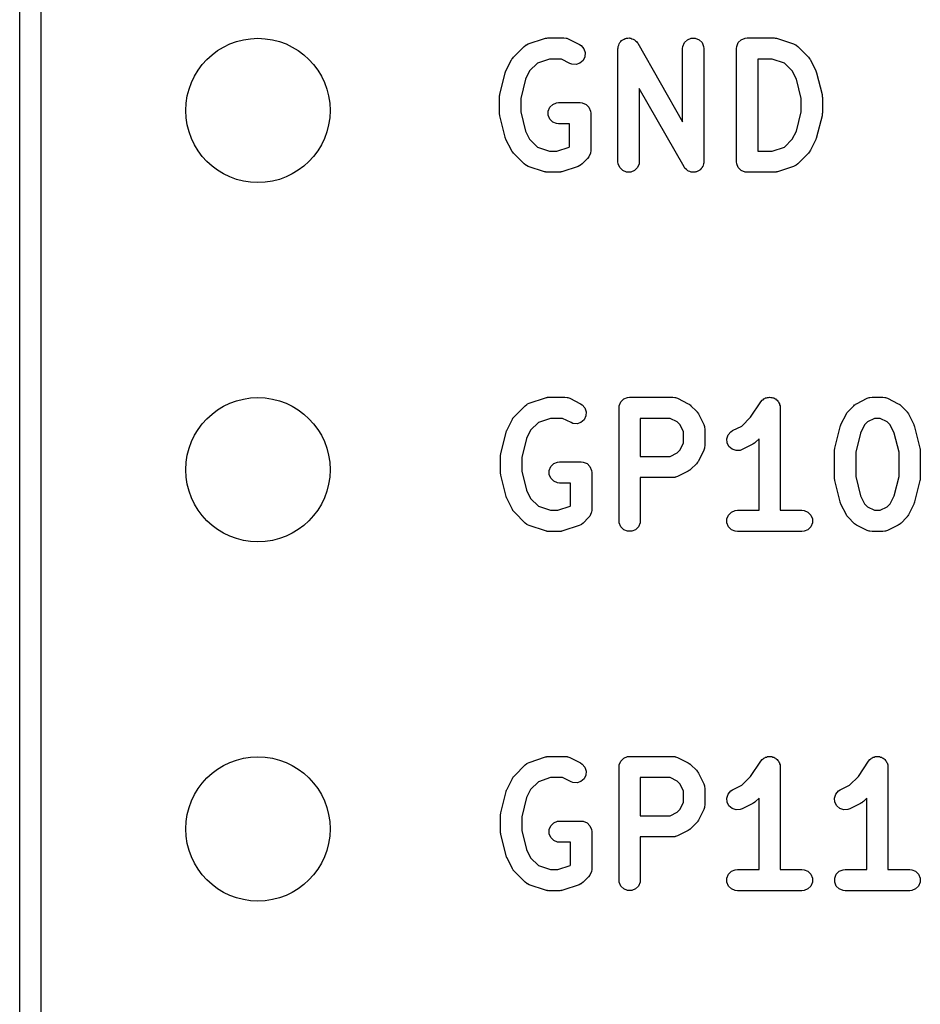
# Model space of a CAD drawing. Extents: x 100 to 226, y -132 to -42.
# Tile 18 of 33: x 198.82 to 205.19, y -88.49 to -81.53. Entities that reach past the tile are written whole.
import ezdxf

# ---------------------------------------------------------------- set-up
doc = ezdxf.new("R2010")
doc.units = 0
doc.layers.add('BLACK', color=7, linetype='CONTINUOUS')

msp = doc.modelspace()

# ---------------------------------------------------------------- linework, layer by layer
at = {"layer": 'BLACK', "linetype": 'CONTINUOUS'}
for p, q in [((198.81625, -101.32375), (198.81625, -50.32375)), ((198.96625, -53.06575), (198.96625, -101.24875)), ((202.527533, -81.664894), (202.534786, -81.663244)), ((202.534786, -81.663244), (202.536618, -81.662486)), ((202.536618, -81.662486), (202.539272, -81.662224)), ((202.539272, -81.662224), (202.54187, -81.661634)), ((202.54187, -81.661634), (202.543844, -81.661774)), ((202.543844, -81.661774), (202.55125, -81.661045)), ((202.55125, -81.661045), (202.665536, -81.661045)), ((202.665536, -81.661045), (202.680168, -81.662486)), ((202.680168, -81.662486), (202.682657, -81.663517)), ((203.103631, -81.664315), (203.108047, -81.662486)), ((203.108047, -81.662486), (203.118021, -81.662486)), ((203.118021, -81.662486), (203.127918, -81.661228)), ((203.127918, -81.661228), (203.13253, -81.662486)), ((203.13253, -81.662486), (203.137311, -81.662486)), ((203.137311, -81.662486), (203.146526, -81.666303)), ((203.538154, -81.673685), (203.56519, -81.662486)), ((203.56519, -81.662486), (203.594454, -81.662486)), ((203.594454, -81.662486), (203.62149, -81.673685)), ((203.919106, -81.673685), (203.946142, -81.662486)), ((203.946142, -81.662486), (203.960774, -81.661045)), ((203.960774, -81.661045), (204.15125, -81.661045)), ((204.15125, -81.661045), (204.158655, -81.661774)), ((204.158655, -81.661774), (204.16063, -81.661634)), ((204.16063, -81.661634), (204.163227, -81.662224)), ((204.163227, -81.662224), (204.165882, -81.662486)), ((204.165882, -81.662486), (204.167713, -81.663244)), ((204.167713, -81.663244), (204.174967, -81.664894)), ((202.307741, -81.797297), (202.383931, -81.721107)), ((202.383931, -81.721107), (202.395296, -81.711779)), ((202.395296, -81.711779), (202.397788, -81.710746)), ((202.397788, -81.710746), (202.399822, -81.708983)), ((202.399822, -81.708983), (202.413247, -81.702989)), ((202.413247, -81.702989), (202.527533, -81.664894)), ((202.682657, -81.663517), (202.685345, -81.663708)), ((202.685345, -81.663708), (202.699077, -81.668963)), ((202.699077, -81.668963), (202.775267, -81.707058)), ((202.775267, -81.707058), (202.78771, -81.71489)), ((202.78771, -81.71489), (202.806883, -81.736998)), ((203.047679, -81.736045), (203.048049, -81.732281)), ((203.047862, -81.730806), (203.048383, -81.728895)), ((203.048049, -81.732281), (203.047862, -81.730806)), ((203.048383, -81.728895), (203.04912, -81.721413)), ((203.04912, -81.721413), (203.052937, -81.712197)), ((203.052937, -81.712197), (203.055562, -81.702574)), ((203.055562, -81.702574), (203.058489, -81.698793)), ((203.058489, -81.698793), (203.060319, -81.694377)), ((203.060319, -81.694377), (203.067369, -81.687326)), ((203.067369, -81.687326), (203.073479, -81.679437)), ((203.073479, -81.679437), (203.077632, -81.677063)), ((203.077632, -81.677063), (203.081011, -81.673685)), ((203.081011, -81.673685), (203.090223, -81.669868)), ((203.090223, -81.669868), (203.098888, -81.664918)), ((203.098888, -81.664918), (203.103631, -81.664315)), ((203.146526, -81.666303), (203.15615, -81.668928)), ((203.15615, -81.668928), (203.15993, -81.671855)), ((203.15993, -81.671855), (203.164347, -81.673685)), ((203.164347, -81.673685), (203.171397, -81.680735)), ((203.171397, -81.680735), (203.179287, -81.686845)), ((203.179287, -81.686845), (203.183639, -81.692977)), ((203.183639, -81.692977), (203.185039, -81.694377)), ((203.185039, -81.694377), (203.185608, -81.695751)), ((203.185608, -81.695751), (203.187797, -81.698835)), ((203.187797, -81.698835), (203.504822, -82.253628)), ((203.504822, -81.736045), (203.506263, -81.721413)), ((203.506263, -81.721413), (203.517462, -81.694377)), ((203.517462, -81.694377), (203.538154, -81.673685)), ((203.62149, -81.673685), (203.642182, -81.694377)), ((203.642182, -81.694377), (203.653381, -81.721413)), ((203.653381, -81.721413), (203.654822, -81.736045)), ((203.885774, -81.736045), (203.887215, -81.721413)), ((203.887215, -81.721413), (203.898414, -81.694377)), ((203.898414, -81.694377), (203.919106, -81.673685)), ((204.174967, -81.664894), (204.289253, -81.702989)), ((204.289253, -81.702989), (204.302678, -81.708983)), ((204.302678, -81.708983), (204.304713, -81.710748)), ((204.304713, -81.710748), (204.307204, -81.71178)), ((204.307204, -81.71178), (204.318569, -81.721107)), ((204.318569, -81.721107), (204.394759, -81.797297)), ((202.303022, -81.803046), (202.307741, -81.797297)), ((202.814063, -81.793949), (202.800976, -81.820124)), ((202.806883, -81.736998), (202.816137, -81.764759)), ((202.816137, -81.764759), (202.814063, -81.793949)), ((203.047679, -82.536045), (203.047679, -81.736045)), ((203.504822, -82.253628), (203.504822, -81.736045)), ((203.654822, -81.736045), (203.654822, -82.536045)), ((203.885774, -82.536045), (203.885774, -81.736045)), ((204.394759, -81.797297), (204.399479, -81.803047)), ((202.255597, -81.89298), (202.293692, -81.816789)), ((202.293692, -81.816789), (202.297656, -81.810489)), ((202.297656, -81.810489), (202.298414, -81.808662)), ((202.298414, -81.808662), (202.300102, -81.806605)), ((202.300102, -81.806605), (202.301524, -81.804346)), ((202.301524, -81.804346), (202.303022, -81.803046)), ((202.477477, -81.839692), (202.422413, -81.894756)), ((202.56342, -81.811045), (202.477477, -81.839692)), ((202.647831, -81.811045), (202.56342, -81.811045)), ((202.708185, -81.841222), (202.647831, -81.811045)), ((202.721917, -81.846477), (202.708185, -81.841222)), ((202.751107, -81.848551), (202.721917, -81.846477)), ((202.778868, -81.839297), (202.751107, -81.848551)), ((202.800976, -81.820124), (202.778868, -81.839297)), ((204.13908, -81.811045), (204.035774, -81.811045)), ((204.035774, -81.811045), (204.035774, -82.461045)), ((204.225022, -81.839692), (204.13908, -81.811045)), ((204.280086, -81.894756), (204.225022, -81.839692)), ((204.399479, -81.803047), (204.400976, -81.804346)), ((204.400976, -81.804346), (204.402395, -81.8066)), ((204.402395, -81.8066), (204.404087, -81.808662)), ((204.404087, -81.808662), (204.404845, -81.810494)), ((204.404845, -81.810494), (204.408808, -81.816789)), ((204.408808, -81.816789), (204.446903, -81.89298)), ((202.211822, -82.060711), (202.249918, -81.90833)), ((202.249918, -81.90833), (202.250303, -81.90725)), ((202.250303, -81.90725), (202.250342, -81.906712)), ((202.250342, -81.906712), (202.252666, -81.900636)), ((202.252666, -81.900636), (202.254865, -81.894485)), ((202.254865, -81.894485), (202.255187, -81.894049)), ((202.255187, -81.894049), (202.255597, -81.89298)), ((202.422413, -81.894756), (202.393443, -81.952696)), ((204.309056, -81.952695), (204.280086, -81.894756)), ((204.446903, -81.89298), (204.447312, -81.894049)), ((204.447312, -81.894049), (204.447635, -81.894485)), ((204.447635, -81.894485), (204.449833, -81.900636)), ((204.449833, -81.900636), (204.452158, -81.906712)), ((204.452158, -81.906712), (204.452196, -81.90725)), ((204.452196, -81.90725), (204.452582, -81.90833)), ((204.452582, -81.90833), (204.490678, -82.060712)), ((202.393443, -81.952696), (202.359583, -82.088137)), ((204.342917, -82.088137), (204.309056, -81.952695)), ((202.209583, -82.078902), (202.209834, -82.076348)), ((202.209583, -82.193188), (202.209583, -82.078902)), ((202.209672, -82.075256), (202.210481, -82.069781)), ((202.209834, -82.076348), (202.209672, -82.075256)), ((202.210481, -82.069781), (202.211024, -82.06427)), ((202.211024, -82.06427), (202.211446, -82.063249)), ((202.211446, -82.063249), (202.211822, -82.060711)), ((203.514704, -82.573255), (203.197679, -82.018461)), ((203.197679, -82.018461), (203.197679, -82.536045)), ((204.490678, -82.060712), (204.491053, -82.063248)), ((204.491053, -82.063248), (204.491476, -82.06427)), ((204.491476, -82.06427), (204.492018, -82.069782)), ((204.492018, -82.069782), (204.492828, -82.075256)), ((204.492828, -82.075256), (204.492665, -82.076348)), ((204.492665, -82.076348), (204.492917, -82.078902)), ((204.492917, -82.078902), (204.492917, -82.193188)), ((202.359583, -82.088137), (202.359583, -82.183952)), ((202.565081, -82.15152), (202.585773, -82.130828)), ((202.585773, -82.130828), (202.612809, -82.119629)), ((202.612809, -82.119629), (202.627441, -82.118188)), ((202.627441, -82.118188), (202.779822, -82.118188)), ((202.779822, -82.118188), (202.794454, -82.119629)), ((202.794454, -82.119629), (202.82149, -82.130828)), ((202.82149, -82.130828), (202.842182, -82.15152)), ((204.342917, -82.183952), (204.342917, -82.088137)), ((202.209834, -82.195741), (202.209583, -82.193188)), ((202.209672, -82.196834), (202.209834, -82.195741)), ((202.210481, -82.202308), (202.209672, -82.196834)), ((202.211024, -82.20782), (202.210481, -82.202308)), ((202.211446, -82.20884), (202.211024, -82.20782)), ((202.211822, -82.211379), (202.211446, -82.20884)), ((202.249918, -82.36376), (202.211822, -82.211379)), ((202.359583, -82.183952), (202.393443, -82.319392)), ((202.553882, -82.178556), (202.565081, -82.15152)), ((202.553882, -82.20782), (202.553882, -82.178556)), ((202.565081, -82.234856), (202.553882, -82.20782)), ((202.842182, -82.15152), (202.853381, -82.178556)), ((202.853381, -82.178556), (202.854822, -82.193188)), ((202.854822, -82.193188), (202.854822, -82.459854)), ((204.309056, -82.319393), (204.342917, -82.183952)), ((204.490678, -82.211378), (204.452582, -82.36376)), ((204.491053, -82.208841), (204.490678, -82.211378)), ((204.491476, -82.20782), (204.491053, -82.208841)), ((204.492018, -82.202307), (204.491476, -82.20782)), ((204.492828, -82.196834), (204.492018, -82.202307)), ((204.492917, -82.193188), (204.492665, -82.195741)), ((204.492665, -82.195741), (204.492828, -82.196834)), ((202.585773, -82.255548), (202.565081, -82.234856)), ((202.612809, -82.266747), (202.585773, -82.255548)), ((202.627441, -82.268188), (202.612809, -82.266747)), ((202.704822, -82.268188), (202.627441, -82.268188)), ((202.704822, -82.428788), (202.704822, -82.268188)), ((202.393443, -82.319392), (202.422413, -82.377332)), ((204.280086, -82.377332), (204.309056, -82.319393)), ((202.250303, -82.364839), (202.249918, -82.36376)), ((202.250342, -82.365378), (202.250303, -82.364839)), ((202.252666, -82.371453), (202.250342, -82.365378)), ((202.254865, -82.377605), (202.252666, -82.371453)), ((202.255187, -82.37804), (202.254865, -82.377605)), ((202.255597, -82.37911), (202.255187, -82.37804)), ((202.293692, -82.4553), (202.255597, -82.37911)), ((202.422413, -82.377332), (202.477478, -82.432398)), ((202.701212, -82.432398), (202.704822, -82.428788)), ((204.225021, -82.432398), (204.280086, -82.377332)), ((204.446903, -82.37911), (204.408808, -82.4553)), ((204.447312, -82.37804), (204.446903, -82.37911)), ((204.447635, -82.377605), (204.447312, -82.37804)), ((204.449833, -82.371453), (204.447635, -82.377605)), ((204.452158, -82.365378), (204.449833, -82.371453)), ((204.452196, -82.364839), (204.452158, -82.365378)), ((204.452582, -82.36376), (204.452196, -82.364839)), ((202.297655, -82.461596), (202.293692, -82.4553)), ((202.298413, -82.463426), (202.297655, -82.461596)), ((202.300102, -82.465484), (202.298413, -82.463426)), ((202.301524, -82.467743), (202.300102, -82.465484)), ((202.303022, -82.469042), (202.301524, -82.467743)), ((202.307741, -82.474792), (202.303022, -82.469042)), ((202.383931, -82.550983), (202.307741, -82.474792)), ((202.477478, -82.432398), (202.56342, -82.461045)), ((202.56342, -82.461045), (202.615271, -82.461045)), ((202.615271, -82.461045), (202.701212, -82.432398)), ((202.853254, -82.474792), (202.842183, -82.501522)), ((202.853381, -82.474486), (202.853254, -82.474792)), ((202.854822, -82.459854), (202.853381, -82.474486)), ((204.035774, -82.461045), (204.13908, -82.461045)), ((204.13908, -82.461045), (204.225021, -82.432398)), ((204.39476, -82.474791), (204.318569, -82.550983)), ((204.399477, -82.469042), (204.39476, -82.474791)), ((204.400976, -82.467743), (204.399477, -82.469042)), ((204.402397, -82.465484), (204.400976, -82.467743)), ((204.404087, -82.463426), (204.402397, -82.465484)), ((204.404844, -82.461596), (204.404087, -82.463426)), ((204.408808, -82.4553), (204.404844, -82.461596)), ((202.395296, -82.56031), (202.383931, -82.550983)), ((202.397786, -82.561341), (202.395296, -82.56031)), ((202.399822, -82.563107), (202.397786, -82.561341)), ((202.413247, -82.569101), (202.399822, -82.563107)), ((202.778869, -82.563107), (202.765443, -82.569101)), ((202.780905, -82.56134), (202.778869, -82.563107)), ((202.783394, -82.56031), (202.780905, -82.56134)), ((202.794759, -82.550983), (202.783394, -82.56031)), ((202.832855, -82.512887), (202.794759, -82.550983)), ((202.842183, -82.501522), (202.832855, -82.512887)), ((203.04912, -82.550677), (203.047679, -82.536045)), ((203.060319, -82.577713), (203.04912, -82.550677)), ((203.196238, -82.550677), (203.185039, -82.577713)), ((203.197679, -82.536045), (203.196238, -82.550677)), ((203.649563, -82.559892), (203.646939, -82.569516)), ((203.653381, -82.550677), (203.649563, -82.559892)), ((203.654117, -82.543194), (203.653381, -82.550677)), ((203.654639, -82.541284), (203.654117, -82.543194)), ((203.654822, -82.536045), (203.654451, -82.539808)), ((203.654451, -82.539808), (203.654639, -82.541284)), ((203.887215, -82.550677), (203.885774, -82.536045)), ((203.898414, -82.577713), (203.887215, -82.550677)), ((204.302678, -82.563107), (204.289253, -82.569101)), ((204.304713, -82.561341), (204.302678, -82.563107)), ((204.307204, -82.56031), (204.304713, -82.561341)), ((204.318569, -82.550983), (204.307204, -82.56031)), ((202.527533, -82.607196), (202.413247, -82.569101)), ((202.534786, -82.608845), (202.527533, -82.607196)), ((202.536618, -82.609604), (202.534786, -82.608845)), ((202.539272, -82.609865), (202.536618, -82.609604)), ((202.54187, -82.610456), (202.539272, -82.609865)), ((202.543844, -82.610315), (202.54187, -82.610456)), ((202.55125, -82.611045), (202.543844, -82.610315)), ((202.627441, -82.611045), (202.55125, -82.611045)), ((202.634846, -82.610315), (202.627441, -82.611045)), ((202.636821, -82.610456), (202.634846, -82.610315)), ((202.639418, -82.609865), (202.636821, -82.610456)), ((202.642073, -82.609604), (202.639418, -82.609865)), ((202.643904, -82.608845), (202.642073, -82.609604)), ((202.651158, -82.607196), (202.643904, -82.608845)), ((202.765443, -82.569101), (202.651158, -82.607196)), ((203.081011, -82.598405), (203.060319, -82.577713)), ((203.108047, -82.609604), (203.081011, -82.598405)), ((203.137311, -82.609604), (203.108047, -82.609604)), ((203.164347, -82.598405), (203.137311, -82.609604)), ((203.185039, -82.577713), (203.164347, -82.598405)), ((203.516892, -82.576338), (203.514704, -82.573255)), ((203.517462, -82.577713), (203.516892, -82.576338)), ((203.518861, -82.579112), (203.517462, -82.577713)), ((203.523214, -82.585245), (203.518861, -82.579112)), ((203.531102, -82.591353), (203.523214, -82.585245)), ((203.538154, -82.598405), (203.531102, -82.591353)), ((203.542572, -82.600235), (203.538154, -82.598405)), ((203.546352, -82.603162), (203.542572, -82.600235)), ((203.555973, -82.605786), (203.546352, -82.603162)), ((203.56519, -82.609604), (203.555973, -82.605786)), ((203.569971, -82.609604), (203.56519, -82.609604)), ((203.574583, -82.610862), (203.569971, -82.609604)), ((203.58448, -82.609604), (203.574583, -82.610862)), ((203.594454, -82.609604), (203.58448, -82.609604)), ((203.598869, -82.607774), (203.594454, -82.609604)), ((203.603613, -82.607172), (203.598869, -82.607774)), ((203.612277, -82.602221), (203.603613, -82.607172)), ((203.62149, -82.598405), (203.612277, -82.602221)), ((203.624868, -82.595026), (203.62149, -82.598405)), ((203.629022, -82.592653), (203.624868, -82.595026)), ((203.635131, -82.584763), (203.629022, -82.592653)), ((203.642182, -82.577713), (203.635131, -82.584763)), ((203.644011, -82.573296), (203.642182, -82.577713)), ((203.646939, -82.569516), (203.644011, -82.573296)), ((203.919106, -82.598405), (203.898414, -82.577713)), ((203.946142, -82.609604), (203.919106, -82.598405)), ((203.960774, -82.611045), (203.946142, -82.609604)), ((204.15125, -82.611045), (203.960774, -82.611045)), ((204.158655, -82.610315), (204.15125, -82.611045)), ((204.16063, -82.610456), (204.158655, -82.610315)), ((204.163227, -82.609865), (204.16063, -82.610456)), ((204.165882, -82.609604), (204.163227, -82.609865)), ((204.167713, -82.608845), (204.165882, -82.609604)), ((204.174967, -82.607196), (204.167713, -82.608845)), ((204.289253, -82.569101), (204.174967, -82.607196)), ((202.420389, -84.242989), (202.534675, -84.204894)), ((202.534675, -84.204894), (202.541928, -84.203244)), ((202.541928, -84.203244), (202.54376, -84.202486)), ((202.54376, -84.202486), (202.546414, -84.202224)), ((202.546414, -84.202224), (202.549012, -84.201634)), ((202.549012, -84.201634), (202.550986, -84.201774)), ((202.550986, -84.201774), (202.558392, -84.201045)), ((202.558392, -84.201045), (202.672678, -84.201045)), ((202.672678, -84.201045), (202.68731, -84.202486)), ((202.68731, -84.202486), (202.689799, -84.203517)), ((202.689799, -84.203517), (202.692487, -84.203708)), ((202.692487, -84.203708), (202.706219, -84.208963)), ((202.706219, -84.208963), (202.782409, -84.247058)), ((203.056262, -84.261413), (203.067461, -84.234377)), ((203.067461, -84.234377), (203.088153, -84.213685)), ((203.088153, -84.213685), (203.115189, -84.202486)), ((203.115189, -84.202486), (203.129821, -84.201045)), ((203.129821, -84.201045), (203.434583, -84.201045)), ((203.434583, -84.201045), (203.449215, -84.202486)), ((203.449215, -84.202486), (203.451704, -84.203517)), ((203.451704, -84.203517), (203.454392, -84.203708)), ((203.454392, -84.203708), (203.468124, -84.208963)), ((203.468124, -84.208963), (203.544314, -84.247058)), ((203.98582, -84.34255), (204.057893, -84.234442)), ((204.057893, -84.234442), (204.057927, -84.234399)), ((204.057927, -84.234399), (204.057937, -84.234377)), ((204.057937, -84.234377), (204.057988, -84.234325)), ((204.057988, -84.234325), (204.067209, -84.223067)), ((204.067209, -84.223067), (204.073378, -84.218935)), ((204.073378, -84.218935), (204.078629, -84.213685)), ((204.078629, -84.213685), (204.085418, -84.210872)), ((204.085418, -84.210872), (204.091524, -84.206784)), ((204.091524, -84.206784), (204.098804, -84.205327)), ((204.098804, -84.205327), (204.105665, -84.202486)), ((204.105665, -84.202486), (204.113014, -84.202486)), ((204.113014, -84.202486), (204.120219, -84.201045)), ((204.120219, -84.201045), (204.127503, -84.202486)), ((204.127503, -84.202486), (204.134929, -84.202486)), ((204.134929, -84.202486), (204.141717, -84.205297)), ((204.141717, -84.205297), (204.148926, -84.206724)), ((204.148926, -84.206724), (204.155104, -84.210843)), ((204.155104, -84.210843), (204.161965, -84.213685)), ((204.161965, -84.213685), (204.16716, -84.21888)), ((204.16716, -84.21888), (204.173275, -84.222957)), ((204.173275, -84.222957), (204.177406, -84.229126)), ((204.177406, -84.229126), (204.182657, -84.234377)), ((204.182657, -84.234377), (204.185469, -84.241166)), ((204.734375, -84.247058), (204.810566, -84.208963)), ((204.810566, -84.208963), (204.824298, -84.203708)), ((204.824298, -84.203708), (204.826985, -84.203517)), ((204.826985, -84.203517), (204.829475, -84.202486)), ((204.829475, -84.202486), (204.844107, -84.201045)), ((204.844107, -84.201045), (204.920297, -84.201045)), ((204.920297, -84.201045), (204.934929, -84.202486)), ((204.934929, -84.202486), (204.937418, -84.203517)), ((204.937418, -84.203517), (204.940106, -84.203708)), ((204.940106, -84.203708), (204.953838, -84.208963)), ((204.953838, -84.208963), (205.030029, -84.247058)), ((202.314883, -84.337297), (202.391073, -84.261107)), ((202.391073, -84.261107), (202.402438, -84.251779)), ((202.402438, -84.251779), (202.40493, -84.250746)), ((202.40493, -84.250746), (202.406964, -84.248983)), ((202.406964, -84.248983), (202.420389, -84.242989)), ((202.782409, -84.247058), (202.794852, -84.25489)), ((202.794852, -84.25489), (202.814025, -84.276998)), ((202.814025, -84.276998), (202.823279, -84.304759)), ((202.823279, -84.304759), (202.821205, -84.333949)), ((203.054821, -84.276045), (203.056262, -84.261413)), ((203.054821, -85.076045), (203.054821, -84.276045)), ((203.544314, -84.247058), (203.550613, -84.251022)), ((203.550613, -84.251022), (203.552441, -84.25178)), ((203.552441, -84.25178), (203.554497, -84.253468)), ((203.554497, -84.253468), (203.556757, -84.25489)), ((203.556757, -84.25489), (203.558056, -84.256388)), ((203.558056, -84.256388), (203.563806, -84.261107)), ((203.563806, -84.261107), (203.601901, -84.299202)), ((203.601901, -84.299202), (203.606621, -84.304954)), ((203.606621, -84.304954), (203.608117, -84.306251)), ((203.608117, -84.306251), (203.609536, -84.308505)), ((203.609536, -84.308505), (203.611228, -84.310567)), ((204.185469, -84.241166), (204.189558, -84.247272)), ((204.189558, -84.247272), (204.191014, -84.254552)), ((204.191014, -84.254552), (204.193856, -84.261413)), ((204.193856, -84.261413), (204.195281, -84.275891)), ((204.195281, -84.275891), (204.195297, -84.275967)), ((204.195297, -84.275967), (204.195291, -84.275992)), ((204.195291, -84.275992), (204.195297, -84.276045)), ((204.195297, -84.276045), (204.195297, -85.001045)), ((204.667461, -84.310567), (204.669149, -84.30851)), ((204.669149, -84.30851), (204.670571, -84.306251)), ((204.670571, -84.306251), (204.672069, -84.304951)), ((204.672069, -84.304951), (204.676788, -84.299202)), ((204.676788, -84.299202), (204.714883, -84.261107)), ((204.714883, -84.261107), (204.720632, -84.256388)), ((204.720632, -84.256388), (204.721932, -84.25489)), ((204.721932, -84.25489), (204.724191, -84.253468)), ((204.724191, -84.253468), (204.726248, -84.25178)), ((204.726248, -84.25178), (204.728075, -84.251022)), ((204.728075, -84.251022), (204.734375, -84.247058)), ((205.030029, -84.247058), (205.036328, -84.251022)), ((205.036328, -84.251022), (205.038156, -84.25178)), ((205.038156, -84.25178), (205.040212, -84.253468)), ((205.040212, -84.253468), (205.042472, -84.25489)), ((205.042472, -84.25489), (205.043771, -84.256388)), ((205.043771, -84.256388), (205.049521, -84.261107)), ((205.049521, -84.261107), (205.087616, -84.299202)), ((205.087616, -84.299202), (205.092334, -84.304951)), ((205.092334, -84.304951), (205.093833, -84.306251)), ((205.093833, -84.306251), (205.095254, -84.30851)), ((205.095254, -84.30851), (205.096943, -84.310567)), ((202.262739, -84.43298), (202.300834, -84.356789)), ((202.300834, -84.356789), (202.304798, -84.350489)), ((202.304798, -84.350489), (202.305556, -84.348662)), ((202.305556, -84.348662), (202.307244, -84.346605)), ((202.307244, -84.346605), (202.308666, -84.344346)), ((202.308666, -84.344346), (202.310164, -84.343046)), ((202.310164, -84.343046), (202.314883, -84.337297)), ((202.570562, -84.351045), (202.484619, -84.379692)), ((202.654973, -84.351045), (202.570562, -84.351045)), ((202.715327, -84.381222), (202.654973, -84.351045)), ((202.808118, -84.360124), (202.78601, -84.379297)), ((202.821205, -84.333949), (202.808118, -84.360124)), ((203.416878, -84.351045), (203.204821, -84.351045)), ((203.204821, -84.351045), (203.204821, -84.620092)), ((203.466346, -84.375779), (203.416878, -84.351045)), ((203.487229, -84.396662), (203.466346, -84.375779)), ((203.611228, -84.310567), (203.611986, -84.312397)), ((203.611986, -84.312397), (203.61595, -84.318694)), ((203.61595, -84.318694), (203.654046, -84.394884)), ((203.923488, -84.404881), (203.98582, -84.34255)), ((204.624644, -84.394885), (204.662739, -84.318694)), ((204.662739, -84.318694), (204.666703, -84.312394)), ((204.666703, -84.312394), (204.667461, -84.310567)), ((204.812342, -84.375779), (204.79146, -84.396661)), ((204.861812, -84.351045), (204.812342, -84.375779)), ((204.902592, -84.351045), (204.861812, -84.351045)), ((204.952061, -84.375779), (204.902592, -84.351045)), ((204.972943, -84.396661), (204.952061, -84.375779)), ((205.096943, -84.310567), (205.0977, -84.312394)), ((205.0977, -84.312394), (205.101665, -84.318694)), ((205.101665, -84.318694), (205.13976, -84.394885)), ((202.25706, -84.44833), (202.257445, -84.44725)), ((202.257445, -84.44725), (202.257484, -84.446712)), ((202.257484, -84.446712), (202.259808, -84.440636)), ((202.259808, -84.440636), (202.262007, -84.434485)), ((202.262007, -84.434485), (202.262329, -84.434049)), ((202.262329, -84.434049), (202.262739, -84.43298)), ((202.429555, -84.434756), (202.400585, -84.492696)), ((202.484619, -84.379692), (202.429555, -84.434756)), ((202.729059, -84.386477), (202.715327, -84.381222)), ((202.758249, -84.388551), (202.729059, -84.386477)), ((202.78601, -84.379297), (202.758249, -84.388551)), ((203.511964, -84.446131), (203.487229, -84.396662)), ((203.511964, -84.525005), (203.511964, -84.446131)), ((203.654046, -84.394884), (203.659301, -84.408616)), ((203.659301, -84.408616), (203.659492, -84.411305)), ((203.659492, -84.411305), (203.660523, -84.413794)), ((203.660523, -84.413794), (203.661964, -84.428426)), ((203.661964, -84.428426), (203.661964, -84.542711)), ((203.826568, -84.467474), (203.845741, -84.445366)), ((203.845741, -84.445366), (203.858184, -84.437534)), ((203.858184, -84.437534), (203.923488, -84.404881)), ((204.580869, -84.562616), (204.618965, -84.410235)), ((204.618965, -84.410235), (204.61935, -84.409155)), ((204.61935, -84.409155), (204.619389, -84.408617)), ((204.619389, -84.408617), (204.621713, -84.402541)), ((204.621713, -84.402541), (204.623912, -84.39639)), ((204.623912, -84.39639), (204.624234, -84.395954)), ((204.624234, -84.395954), (204.624644, -84.394885)), ((204.79146, -84.396661), (204.76249, -84.454601)), ((205.001913, -84.454601), (204.972943, -84.396661)), ((205.13976, -84.394885), (205.140169, -84.395954)), ((205.140169, -84.395954), (205.140492, -84.39639)), ((205.140492, -84.39639), (205.142687, -84.402535)), ((205.142687, -84.402535), (205.145015, -84.408617)), ((205.145015, -84.408617), (205.145053, -84.409156)), ((205.145053, -84.409156), (205.145439, -84.410236)), ((205.145439, -84.410236), (205.183534, -84.562617)), ((202.218964, -84.600711), (202.25706, -84.44833)), ((202.400585, -84.492696), (202.366725, -84.628137)), ((203.817314, -84.495235), (203.826568, -84.467474)), ((203.819388, -84.524425), (203.817314, -84.495235)), ((204.045297, -84.495205), (204.020949, -84.519554)), ((204.045297, -85.001045), (204.045297, -84.495205)), ((204.76249, -84.454601), (204.72863, -84.590042)), ((205.035773, -84.59004), (205.001913, -84.454601)), ((203.466346, -84.595358), (203.487229, -84.574474)), ((203.487229, -84.574474), (203.511964, -84.525005)), ((203.654046, -84.576253), (203.61595, -84.652443)), ((203.659301, -84.562521), (203.654046, -84.576253)), ((203.659492, -84.559831), (203.659301, -84.562521)), ((203.660523, -84.557343), (203.659492, -84.559831)), ((203.661964, -84.542711), (203.660523, -84.557343)), ((203.832475, -84.5506), (203.819388, -84.524425)), ((203.854583, -84.569773), (203.832475, -84.5506)), ((203.882344, -84.579027), (203.854583, -84.569773)), ((203.911534, -84.576953), (203.882344, -84.579027)), ((203.925266, -84.571698), (203.911534, -84.576953)), ((204.001457, -84.533603), (203.925266, -84.571698)), ((204.007756, -84.529638), (204.001457, -84.533603)), ((204.009584, -84.528881), (204.007756, -84.529638)), ((204.01164, -84.527192), (204.009584, -84.528881)), ((204.0139, -84.525771), (204.01164, -84.527192)), ((204.015199, -84.524272), (204.0139, -84.525771)), ((204.020949, -84.519554), (204.015199, -84.524272)), ((204.57863, -84.580807), (204.578881, -84.578253)), ((204.57863, -84.771283), (204.57863, -84.580807)), ((204.578719, -84.577161), (204.579528, -84.571686)), ((204.578881, -84.578253), (204.578719, -84.577161)), ((204.579528, -84.571686), (204.580071, -84.566175)), ((204.580071, -84.566175), (204.580493, -84.565154)), ((204.580493, -84.565154), (204.580869, -84.562616)), ((205.183534, -84.562617), (205.183909, -84.565154)), ((205.183909, -84.565154), (205.184332, -84.566175)), ((205.184332, -84.566175), (205.184873, -84.571677)), ((205.184873, -84.571677), (205.185685, -84.577162)), ((205.185685, -84.577162), (205.185521, -84.578257)), ((205.185521, -84.578257), (205.185773, -84.580807)), ((205.185773, -84.580807), (205.185773, -84.771283)), ((202.216725, -84.618902), (202.216976, -84.616348)), ((202.216725, -84.733188), (202.216725, -84.618902)), ((202.216814, -84.615256), (202.217623, -84.609781)), ((202.216976, -84.616348), (202.216814, -84.615256)), ((202.217623, -84.609781), (202.218166, -84.60427)), ((202.218166, -84.60427), (202.218588, -84.603249)), ((202.218588, -84.603249), (202.218964, -84.600711)), ((202.366725, -84.628137), (202.366725, -84.723952)), ((203.204821, -84.620092), (203.416878, -84.620092)), ((203.416878, -84.620092), (203.466346, -84.595358)), ((203.61595, -84.652443), (203.611986, -84.658739)), ((204.72863, -84.590042), (204.72863, -84.762047)), ((205.035773, -84.762049), (205.035773, -84.59004)), ((202.366725, -84.723952), (202.400585, -84.859392)), ((202.561024, -84.718556), (202.572223, -84.69152)), ((202.561024, -84.74782), (202.561024, -84.718556)), ((202.572223, -84.69152), (202.592915, -84.670828)), ((202.592915, -84.670828), (202.619951, -84.659629)), ((202.619951, -84.659629), (202.634583, -84.658188)), ((202.634583, -84.658188), (202.786964, -84.658188)), ((202.786964, -84.658188), (202.801596, -84.659629)), ((202.801596, -84.659629), (202.828632, -84.670828)), ((202.828632, -84.670828), (202.849324, -84.69152)), ((202.849324, -84.69152), (202.860523, -84.718556)), ((202.860523, -84.718556), (202.861964, -84.733188)), ((203.544314, -84.724079), (203.468124, -84.762174)), ((203.550613, -84.720114), (203.544314, -84.724079)), ((203.552441, -84.719357), (203.550613, -84.720114)), ((203.554497, -84.717668), (203.552441, -84.719357)), ((203.556757, -84.716247), (203.554497, -84.717668)), ((203.558056, -84.714748), (203.556757, -84.716247)), ((203.563806, -84.71003), (203.558056, -84.714748)), ((203.601901, -84.671935), (203.563806, -84.71003)), ((203.606621, -84.666182), (203.601901, -84.671935)), ((203.608117, -84.664886), (203.606621, -84.666182)), ((203.609536, -84.662631), (203.608117, -84.664886)), ((203.611228, -84.66057), (203.609536, -84.662631)), ((203.611986, -84.658739), (203.611228, -84.66057)), ((202.216976, -84.735741), (202.216725, -84.733188)), ((202.216814, -84.736834), (202.216976, -84.735741)), ((202.217623, -84.742308), (202.216814, -84.736834)), ((202.218166, -84.74782), (202.217623, -84.742308)), ((202.218588, -84.74884), (202.218166, -84.74782)), ((202.218964, -84.751379), (202.218588, -84.74884)), ((202.25706, -84.90376), (202.218964, -84.751379)), ((202.572223, -84.774856), (202.561024, -84.74782)), ((202.592915, -84.795548), (202.572223, -84.774856)), ((202.619951, -84.806747), (202.592915, -84.795548)), ((202.861964, -84.733188), (202.861964, -84.999854)), ((203.434583, -84.770092), (203.204821, -84.770092)), ((203.204821, -84.770092), (203.204821, -85.076045)), ((203.449215, -84.768651), (203.434583, -84.770092)), ((203.451704, -84.767619), (203.449215, -84.768651)), ((203.454392, -84.767429), (203.451704, -84.767619)), ((203.468124, -84.762174), (203.454392, -84.767429)), ((204.578881, -84.773836), (204.57863, -84.771283)), ((204.578719, -84.774929), (204.578881, -84.773836)), ((204.579528, -84.780403), (204.578719, -84.774929)), ((204.580071, -84.785915), (204.579528, -84.780403)), ((204.580493, -84.786935), (204.580071, -84.785915)), ((204.580869, -84.789474), (204.580493, -84.786935)), ((204.618965, -84.941855), (204.580869, -84.789474)), ((204.72863, -84.762047), (204.76249, -84.897487)), ((205.001913, -84.897488), (205.035773, -84.762049)), ((205.183534, -84.789473), (205.145439, -84.941854)), ((205.183909, -84.786935), (205.183534, -84.789473)), ((205.184332, -84.785915), (205.183909, -84.786935)), ((205.184873, -84.780412), (205.184332, -84.785915)), ((205.185685, -84.774928), (205.184873, -84.780412)), ((205.185773, -84.771283), (205.185521, -84.773832)), ((205.185521, -84.773832), (205.185685, -84.774928)), ((202.400585, -84.859392), (202.429555, -84.917332)), ((202.634583, -84.808188), (202.619951, -84.806747)), ((202.711964, -84.808188), (202.634583, -84.808188)), ((202.711964, -84.968788), (202.711964, -84.808188)), ((202.257445, -84.904839), (202.25706, -84.90376)), ((202.257484, -84.905378), (202.257445, -84.904839)), ((202.259808, -84.911453), (202.257484, -84.905378)), ((202.262007, -84.917605), (202.259808, -84.911453)), ((202.262329, -84.91804), (202.262007, -84.917605)), ((202.262739, -84.91911), (202.262329, -84.91804)), ((202.300834, -84.9953), (202.262739, -84.91911)), ((202.429555, -84.917332), (202.48462, -84.972398)), ((204.76249, -84.897487), (204.79146, -84.955427)), ((204.972943, -84.955427), (205.001913, -84.897488)), ((202.304797, -85.001596), (202.300834, -84.9953)), ((202.305555, -85.003426), (202.304797, -85.001596)), ((202.307244, -85.005484), (202.305555, -85.003426)), ((202.48462, -84.972398), (202.570562, -85.001045)), ((202.570562, -85.001045), (202.622413, -85.001045)), ((202.622413, -85.001045), (202.708354, -84.972398)), ((202.708354, -84.972398), (202.711964, -84.968788)), ((202.861964, -84.999854), (202.860523, -85.014486)), ((203.850057, -85.013685), (203.877093, -85.002486)), ((203.877093, -85.002486), (203.891725, -85.001045)), ((203.891725, -85.001045), (204.045297, -85.001045)), ((204.195297, -85.001045), (204.348868, -85.001045)), ((204.348868, -85.001045), (204.3635, -85.002486)), ((204.3635, -85.002486), (204.390536, -85.013685)), ((204.61935, -84.942934), (204.618965, -84.941855)), ((204.619389, -84.943473), (204.61935, -84.942934)), ((204.621713, -84.949548), (204.619389, -84.943473)), ((204.623912, -84.9557), (204.621713, -84.949548)), ((204.624234, -84.956135), (204.623912, -84.9557)), ((204.624644, -84.957205), (204.624234, -84.956135)), ((204.662739, -85.033395), (204.624644, -84.957205)), ((204.79146, -84.955427), (204.812343, -84.976311)), ((204.812343, -84.976311), (204.861812, -85.001045)), ((204.861812, -85.001045), (204.902592, -85.001045)), ((204.902592, -85.001045), (204.95206, -84.976311)), ((204.95206, -84.976311), (204.972943, -84.955427)), ((205.13976, -84.957205), (205.101665, -85.033395)), ((205.140169, -84.956135), (205.13976, -84.957205)), ((205.140492, -84.9557), (205.140169, -84.956135)), ((205.142687, -84.949554), (205.140492, -84.9557)), ((205.145015, -84.943473), (205.142687, -84.949554)), ((205.145053, -84.942933), (205.145015, -84.943473)), ((205.145439, -84.941854), (205.145053, -84.942933)), ((202.308666, -85.007743), (202.307244, -85.005484)), ((202.310164, -85.009042), (202.308666, -85.007743)), ((202.314883, -85.014792), (202.310164, -85.009042)), ((202.391073, -85.090983), (202.314883, -85.014792)), ((202.839997, -85.052887), (202.801901, -85.090983)), ((202.849325, -85.041522), (202.839997, -85.052887)), ((202.859009, -85.018141), (202.849325, -85.041522)), ((202.860523, -85.014486), (202.859009, -85.018141)), ((203.818166, -85.061413), (203.829365, -85.034377)), ((203.818166, -85.090677), (203.818166, -85.061413)), ((203.829365, -85.034377), (203.850057, -85.013685)), ((204.390536, -85.013685), (204.411228, -85.034377)), ((204.411228, -85.034377), (204.422427, -85.061413)), ((204.422427, -85.061413), (204.422427, -85.090677)), ((204.666702, -85.039691), (204.662739, -85.033395)), ((204.66746, -85.041521), (204.666702, -85.039691)), ((204.669149, -85.043579), (204.66746, -85.041521)), ((204.670571, -85.045838), (204.669149, -85.043579)), ((204.672069, -85.047137), (204.670571, -85.045838)), ((204.676787, -85.052886), (204.672069, -85.047137)), ((204.714882, -85.090982), (204.676787, -85.052886)), ((205.087617, -85.052886), (205.049522, -85.090982)), ((205.092334, -85.047137), (205.087617, -85.052886)), ((205.093833, -85.045838), (205.092334, -85.047137)), ((205.095254, -85.043579), (205.093833, -85.045838)), ((205.096944, -85.041521), (205.095254, -85.043579)), ((205.097701, -85.039691), (205.096944, -85.041521)), ((205.101665, -85.033395), (205.097701, -85.039691)), ((202.402438, -85.10031), (202.391073, -85.090983)), ((202.404928, -85.101341), (202.402438, -85.10031)), ((202.406964, -85.103107), (202.404928, -85.101341)), ((202.420389, -85.109101), (202.406964, -85.103107)), ((202.534675, -85.147196), (202.420389, -85.109101)), ((202.772585, -85.109101), (202.6583, -85.147196)), ((202.786011, -85.103107), (202.772585, -85.109101)), ((202.788047, -85.10134), (202.786011, -85.103107)), ((202.790536, -85.10031), (202.788047, -85.10134)), ((202.801901, -85.090983), (202.790536, -85.10031)), ((203.056262, -85.090677), (203.054821, -85.076045)), ((203.067461, -85.117713), (203.056262, -85.090677)), ((203.088153, -85.138405), (203.067461, -85.117713)), ((203.115189, -85.149604), (203.088153, -85.138405)), ((203.171489, -85.138405), (203.144453, -85.149604)), ((203.192181, -85.117713), (203.171489, -85.138405)), ((203.20338, -85.090677), (203.192181, -85.117713)), ((203.204821, -85.076045), (203.20338, -85.090677)), ((203.829365, -85.117713), (203.818166, -85.090677)), ((203.850057, -85.138405), (203.829365, -85.117713)), ((203.877093, -85.149604), (203.850057, -85.138405)), ((204.390536, -85.138405), (204.3635, -85.149604)), ((204.411228, -85.117713), (204.390536, -85.138405)), ((204.422427, -85.090677), (204.411228, -85.117713)), ((204.720633, -85.095702), (204.714882, -85.090982)), ((204.721932, -85.0972), (204.720633, -85.095702)), ((204.724187, -85.098619), (204.721932, -85.0972)), ((204.726247, -85.10031), (204.724187, -85.098619)), ((204.728077, -85.101068), (204.726247, -85.10031)), ((204.734375, -85.105032), (204.728077, -85.101068)), ((204.810566, -85.143127), (204.734375, -85.105032)), ((204.824298, -85.148382), (204.810566, -85.143127)), ((204.953838, -85.143127), (204.940106, -85.148382)), ((205.030029, -85.105032), (204.953838, -85.143127)), ((205.036328, -85.101067), (205.030029, -85.105032)), ((205.038156, -85.10031), (205.036328, -85.101067)), ((205.040212, -85.098622), (205.038156, -85.10031)), ((205.042472, -85.0972), (205.040212, -85.098622)), ((205.043772, -85.0957), (205.042472, -85.0972)), ((205.049522, -85.090982), (205.043772, -85.0957)), ((202.541928, -85.148845), (202.534675, -85.147196)), ((202.54376, -85.149604), (202.541928, -85.148845)), ((202.546414, -85.149865), (202.54376, -85.149604)), ((202.549012, -85.150456), (202.546414, -85.149865)), ((202.550986, -85.150315), (202.549012, -85.150456)), ((202.558392, -85.151045), (202.550986, -85.150315)), ((202.634583, -85.151045), (202.558392, -85.151045)), ((202.641988, -85.150315), (202.634583, -85.151045)), ((202.643963, -85.150456), (202.641988, -85.150315)), ((202.64656, -85.149865), (202.643963, -85.150456)), ((202.649215, -85.149604), (202.64656, -85.149865)), ((202.651046, -85.148845), (202.649215, -85.149604)), ((202.6583, -85.147196), (202.651046, -85.148845)), ((203.144453, -85.149604), (203.115189, -85.149604)), ((203.891725, -85.151045), (203.877093, -85.149604)), ((204.348868, -85.151045), (203.891725, -85.151045)), ((204.3635, -85.149604), (204.348868, -85.151045)), ((204.826985, -85.148572), (204.824298, -85.148382)), ((204.829475, -85.149604), (204.826985, -85.148572)), ((204.844107, -85.151045), (204.829475, -85.149604)), ((204.920297, -85.151045), (204.844107, -85.151045)), ((204.934929, -85.149604), (204.920297, -85.151045)), ((204.937418, -85.148572), (204.934929, -85.149604)), ((204.940106, -85.148382), (204.937418, -85.148572)), ((202.420389, -86.782989), (202.534675, -86.744894)), ((202.534675, -86.744894), (202.541928, -86.743244)), ((202.541928, -86.743244), (202.54376, -86.742486)), ((202.54376, -86.742486), (202.546414, -86.742224)), ((202.546414, -86.742224), (202.549012, -86.741634)), ((202.549012, -86.741634), (202.550986, -86.741774)), ((202.550986, -86.741774), (202.558392, -86.741045)), ((202.558392, -86.741045), (202.672678, -86.741045)), ((202.672678, -86.741045), (202.68731, -86.742486)), ((202.68731, -86.742486), (202.689799, -86.743517)), ((202.689799, -86.743517), (202.692487, -86.743708)), ((202.692487, -86.743708), (202.706219, -86.748963)), ((203.088153, -86.753685), (203.115189, -86.742486)), ((203.115189, -86.742486), (203.129821, -86.741045)), ((203.129821, -86.741045), (203.434583, -86.741045)), ((203.434583, -86.741045), (203.449215, -86.742486)), ((203.449215, -86.742486), (203.451704, -86.743517)), ((203.451704, -86.743517), (203.454392, -86.743708)), ((203.454392, -86.743708), (203.468124, -86.748963)), ((204.091524, -86.746784), (204.098804, -86.745327)), ((204.098804, -86.745327), (204.105665, -86.742486)), ((204.105665, -86.742486), (204.113014, -86.742486)), ((204.113014, -86.742486), (204.120219, -86.741045)), ((204.120219, -86.741045), (204.127503, -86.742486)), ((204.127503, -86.742486), (204.134929, -86.742486)), ((204.134929, -86.742486), (204.141717, -86.745297)), ((204.141717, -86.745297), (204.148926, -86.746724)), ((204.853429, -86.746784), (204.860709, -86.745327)), ((204.860709, -86.745327), (204.86757, -86.742486)), ((204.86757, -86.742486), (204.874919, -86.742486)), ((204.874919, -86.742486), (204.882124, -86.741045)), ((204.882124, -86.741045), (204.889408, -86.742486)), ((204.889408, -86.742486), (204.896834, -86.742486)), ((204.896834, -86.742486), (204.903622, -86.745297)), ((204.903622, -86.745297), (204.910831, -86.746724)), ((202.314883, -86.877297), (202.391073, -86.801107)), ((202.391073, -86.801107), (202.402438, -86.791779)), ((202.402438, -86.791779), (202.40493, -86.790746)), ((202.40493, -86.790746), (202.406964, -86.788983)), ((202.406964, -86.788983), (202.420389, -86.782989)), ((202.706219, -86.748963), (202.782409, -86.787058)), ((202.782409, -86.787058), (202.794852, -86.79489)), ((202.794852, -86.79489), (202.814025, -86.816998)), ((203.054821, -86.816045), (203.056262, -86.801413)), ((203.056262, -86.801413), (203.067461, -86.774377)), ((203.067461, -86.774377), (203.088153, -86.753685)), ((203.468124, -86.748963), (203.544314, -86.787058)), ((203.544314, -86.787058), (203.550613, -86.791022)), ((203.550613, -86.791022), (203.552441, -86.79178)), ((203.552441, -86.79178), (203.554497, -86.793468)), ((203.554497, -86.793468), (203.556757, -86.79489)), ((203.556757, -86.79489), (203.558056, -86.796388)), ((203.558056, -86.796388), (203.563806, -86.801107)), ((203.563806, -86.801107), (203.601901, -86.839202)), ((203.98582, -86.88255), (204.057893, -86.774442)), ((204.057893, -86.774442), (204.057927, -86.774399)), ((204.057927, -86.774399), (204.057937, -86.774377)), ((204.057937, -86.774377), (204.057988, -86.774325)), ((204.057988, -86.774325), (204.067209, -86.763067)), ((204.067209, -86.763067), (204.073378, -86.758935)), ((204.073378, -86.758935), (204.078629, -86.753685)), ((204.078629, -86.753685), (204.085418, -86.750872)), ((204.085418, -86.750872), (204.091524, -86.746784)), ((204.148926, -86.746724), (204.155104, -86.750843)), ((204.155104, -86.750843), (204.161965, -86.753685)), ((204.161965, -86.753685), (204.16716, -86.75888)), ((204.16716, -86.75888), (204.173275, -86.762957)), ((204.173275, -86.762957), (204.177406, -86.769126)), ((204.177406, -86.769126), (204.182657, -86.774377)), ((204.182657, -86.774377), (204.185469, -86.781166)), ((204.185469, -86.781166), (204.189558, -86.787272)), ((204.189558, -86.787272), (204.191014, -86.794552)), ((204.191014, -86.794552), (204.193856, -86.801413)), ((204.193856, -86.801413), (204.195281, -86.815891)), ((204.747725, -86.88255), (204.819798, -86.774442)), ((204.819798, -86.774442), (204.819832, -86.774399)), ((204.819832, -86.774399), (204.819842, -86.774377)), ((204.819842, -86.774377), (204.819893, -86.774325)), ((204.819893, -86.774325), (204.829114, -86.763067)), ((204.829114, -86.763067), (204.835283, -86.758935)), ((204.835283, -86.758935), (204.840534, -86.753685)), ((204.840534, -86.753685), (204.847323, -86.750872)), ((204.847323, -86.750872), (204.853429, -86.746784)), ((204.910831, -86.746724), (204.917009, -86.750843)), ((204.917009, -86.750843), (204.92387, -86.753685)), ((204.92387, -86.753685), (204.929065, -86.75888)), ((204.929065, -86.75888), (204.93518, -86.762957)), ((204.93518, -86.762957), (204.939311, -86.769126)), ((204.939311, -86.769126), (204.944562, -86.774377)), ((204.944562, -86.774377), (204.947374, -86.781166)), ((204.947374, -86.781166), (204.951463, -86.787272)), ((204.951463, -86.787272), (204.952919, -86.794552)), ((204.952919, -86.794552), (204.955761, -86.801413)), ((204.955761, -86.801413), (204.957186, -86.815891)), ((202.307244, -86.886605), (202.308666, -86.884346)), ((202.308666, -86.884346), (202.310164, -86.883046)), ((202.310164, -86.883046), (202.314883, -86.877297)), ((202.821205, -86.873949), (202.808118, -86.900124)), ((202.814025, -86.816998), (202.823279, -86.844759)), ((202.823279, -86.844759), (202.821205, -86.873949)), ((203.054821, -87.616045), (203.054821, -86.816045)), ((203.601901, -86.839202), (203.606621, -86.844954)), ((203.606621, -86.844954), (203.608117, -86.846251)), ((203.608117, -86.846251), (203.609536, -86.848505)), ((203.609536, -86.848505), (203.611228, -86.850567)), ((203.611228, -86.850567), (203.611986, -86.852397)), ((203.611986, -86.852397), (203.61595, -86.858694)), ((203.61595, -86.858694), (203.654046, -86.934884)), ((203.923488, -86.944881), (203.98582, -86.88255)), ((204.195281, -86.815891), (204.195297, -86.815967)), ((204.195297, -86.815967), (204.195291, -86.815992)), ((204.195291, -86.815992), (204.195297, -86.816045)), ((204.195297, -86.816045), (204.195297, -87.541045)), ((204.685393, -86.944881), (204.747725, -86.88255)), ((204.957186, -86.815891), (204.957202, -86.815967)), ((204.957202, -86.815967), (204.957196, -86.815992)), ((204.957196, -86.815992), (204.957202, -86.816045)), ((204.957202, -86.816045), (204.957202, -87.541045)), ((202.262739, -86.97298), (202.300834, -86.896789)), ((202.300834, -86.896789), (202.304798, -86.890489)), ((202.304798, -86.890489), (202.305556, -86.888662)), ((202.305556, -86.888662), (202.307244, -86.886605)), ((202.484619, -86.919692), (202.429555, -86.974756)), ((202.570562, -86.891045), (202.484619, -86.919692)), ((202.654973, -86.891045), (202.570562, -86.891045)), ((202.715327, -86.921222), (202.654973, -86.891045)), ((202.729059, -86.926477), (202.715327, -86.921222)), ((202.758249, -86.928551), (202.729059, -86.926477)), ((202.78601, -86.919297), (202.758249, -86.928551)), ((202.808118, -86.900124), (202.78601, -86.919297)), ((203.416878, -86.891045), (203.204821, -86.891045)), ((203.204821, -86.891045), (203.204821, -87.160092)), ((203.466346, -86.915779), (203.416878, -86.891045)), ((203.487229, -86.936662), (203.466346, -86.915779)), ((203.511964, -86.986131), (203.487229, -86.936662)), ((203.654046, -86.934884), (203.659301, -86.948616)), ((203.659301, -86.948616), (203.659492, -86.951305)), ((203.659492, -86.951305), (203.660523, -86.953794)), ((203.660523, -86.953794), (203.661964, -86.968426)), ((203.858184, -86.977534), (203.923488, -86.944881)), ((204.620089, -86.977534), (204.685393, -86.944881)), ((202.218964, -87.140711), (202.25706, -86.98833)), ((202.25706, -86.98833), (202.257445, -86.98725)), ((202.257445, -86.98725), (202.257484, -86.986712)), ((202.257484, -86.986712), (202.259808, -86.980636)), ((202.259808, -86.980636), (202.262007, -86.974485)), ((202.262007, -86.974485), (202.262329, -86.974049)), ((202.262329, -86.974049), (202.262739, -86.97298)), ((202.429555, -86.974756), (202.400585, -87.032696)), ((203.511964, -87.065005), (203.511964, -86.986131)), ((203.661964, -86.968426), (203.661964, -87.082711)), ((203.817314, -87.035235), (203.826568, -87.007474)), ((203.826568, -87.007474), (203.845741, -86.985366)), ((203.845741, -86.985366), (203.858184, -86.977534)), ((204.579219, -87.035235), (204.588473, -87.007474)), ((204.588473, -87.007474), (204.607646, -86.985366)), ((204.607646, -86.985366), (204.620089, -86.977534)), ((202.400585, -87.032696), (202.366725, -87.168137)), ((203.487229, -87.114474), (203.511964, -87.065005)), ((203.661964, -87.082711), (203.660523, -87.097343)), ((203.819388, -87.064425), (203.817314, -87.035235)), ((203.832475, -87.0906), (203.819388, -87.064425)), ((203.854583, -87.109773), (203.832475, -87.0906)), ((204.001457, -87.073603), (203.925266, -87.111698)), ((204.007756, -87.069638), (204.001457, -87.073603)), ((204.009584, -87.068881), (204.007756, -87.069638)), ((204.01164, -87.067192), (204.009584, -87.068881)), ((204.0139, -87.065771), (204.01164, -87.067192)), ((204.015199, -87.064272), (204.0139, -87.065771)), ((204.020949, -87.059554), (204.015199, -87.064272)), ((204.045297, -87.035205), (204.020949, -87.059554)), ((204.045297, -87.541045), (204.045297, -87.035205)), ((204.581293, -87.064425), (204.579219, -87.035235)), ((204.59438, -87.0906), (204.581293, -87.064425)), ((204.616488, -87.109773), (204.59438, -87.0906)), ((204.763362, -87.073603), (204.687171, -87.111698)), ((204.769661, -87.069638), (204.763362, -87.073603)), ((204.771489, -87.068881), (204.769661, -87.069638)), ((204.773545, -87.067192), (204.771489, -87.068881)), ((204.775805, -87.065771), (204.773545, -87.067192)), ((204.777104, -87.064272), (204.775805, -87.065771)), ((204.782854, -87.059554), (204.777104, -87.064272)), ((204.807202, -87.035205), (204.782854, -87.059554)), ((204.807202, -87.541045), (204.807202, -87.035205)), ((202.216725, -87.158902), (202.216976, -87.156348)), ((202.216725, -87.273188), (202.216725, -87.158902)), ((202.216814, -87.155256), (202.217623, -87.149781)), ((202.216976, -87.156348), (202.216814, -87.155256)), ((202.217623, -87.149781), (202.218166, -87.14427)), ((202.218166, -87.14427), (202.218588, -87.143249)), ((202.218588, -87.143249), (202.218964, -87.140711)), ((203.204821, -87.160092), (203.416878, -87.160092)), ((203.416878, -87.160092), (203.466346, -87.135358)), ((203.466346, -87.135358), (203.487229, -87.114474)), ((203.654046, -87.116253), (203.61595, -87.192443)), ((203.659301, -87.102521), (203.654046, -87.116253)), ((203.659492, -87.099831), (203.659301, -87.102521)), ((203.660523, -87.097343), (203.659492, -87.099831)), ((203.882344, -87.119027), (203.854583, -87.109773)), ((203.911534, -87.116953), (203.882344, -87.119027)), ((203.925266, -87.111698), (203.911534, -87.116953)), ((204.644249, -87.119027), (204.616488, -87.109773)), ((204.673439, -87.116953), (204.644249, -87.119027)), ((204.687171, -87.111698), (204.673439, -87.116953)), ((202.366725, -87.168137), (202.366725, -87.263952)), ((202.561024, -87.258556), (202.572223, -87.23152)), ((202.572223, -87.23152), (202.592915, -87.210828)), ((202.592915, -87.210828), (202.619951, -87.199629)), ((202.619951, -87.199629), (202.634583, -87.198188)), ((202.634583, -87.198188), (202.786964, -87.198188)), ((202.786964, -87.198188), (202.801596, -87.199629)), ((202.801596, -87.199629), (202.828632, -87.210828)), ((202.828632, -87.210828), (202.849324, -87.23152)), ((202.849324, -87.23152), (202.860523, -87.258556)), ((203.601901, -87.211935), (203.563806, -87.25003)), ((203.606621, -87.206182), (203.601901, -87.211935)), ((203.608117, -87.204886), (203.606621, -87.206182)), ((203.609536, -87.202631), (203.608117, -87.204886)), ((203.611228, -87.20057), (203.609536, -87.202631)), ((203.611986, -87.198739), (203.611228, -87.20057)), ((203.61595, -87.192443), (203.611986, -87.198739)), ((202.216976, -87.275741), (202.216725, -87.273188)), ((202.216814, -87.276834), (202.216976, -87.275741)), ((202.217623, -87.282308), (202.216814, -87.276834)), ((202.218166, -87.28782), (202.217623, -87.282308)), ((202.218588, -87.28884), (202.218166, -87.28782)), ((202.218964, -87.291379), (202.218588, -87.28884)), ((202.25706, -87.44376), (202.218964, -87.291379)), ((202.366725, -87.263952), (202.400585, -87.399392)), ((202.561024, -87.28782), (202.561024, -87.258556)), ((202.572223, -87.314856), (202.561024, -87.28782)), ((202.860523, -87.258556), (202.861964, -87.273188)), ((202.861964, -87.273188), (202.861964, -87.539854)), ((203.468124, -87.302174), (203.454392, -87.307429)), ((203.544314, -87.264079), (203.468124, -87.302174)), ((203.550613, -87.260114), (203.544314, -87.264079)), ((203.552441, -87.259357), (203.550613, -87.260114)), ((203.554497, -87.257668), (203.552441, -87.259357)), ((203.556757, -87.256247), (203.554497, -87.257668)), ((203.558056, -87.254748), (203.556757, -87.256247)), ((203.563806, -87.25003), (203.558056, -87.254748)), ((202.592915, -87.335548), (202.572223, -87.314856)), ((202.619951, -87.346747), (202.592915, -87.335548)), ((202.634583, -87.348188), (202.619951, -87.346747)), ((202.711964, -87.348188), (202.634583, -87.348188)), ((202.711964, -87.508788), (202.711964, -87.348188)), ((203.434583, -87.310092), (203.204821, -87.310092)), ((203.204821, -87.310092), (203.204821, -87.616045)), ((203.449215, -87.308651), (203.434583, -87.310092)), ((203.451704, -87.307619), (203.449215, -87.308651)), ((203.454392, -87.307429), (203.451704, -87.307619)), ((202.400585, -87.399392), (202.429555, -87.457332)), ((202.257445, -87.444839), (202.25706, -87.44376)), ((202.257484, -87.445378), (202.257445, -87.444839)), ((202.259808, -87.451453), (202.257484, -87.445378)), ((202.262007, -87.457605), (202.259808, -87.451453)), ((202.262329, -87.45804), (202.262007, -87.457605)), ((202.262739, -87.45911), (202.262329, -87.45804)), ((202.300834, -87.5353), (202.262739, -87.45911)), ((202.429555, -87.457332), (202.48462, -87.512398)), ((202.708354, -87.512398), (202.711964, -87.508788)), ((202.304797, -87.541596), (202.300834, -87.5353)), ((202.305555, -87.543426), (202.304797, -87.541596)), ((202.307244, -87.545484), (202.305555, -87.543426)), ((202.308666, -87.547743), (202.307244, -87.545484)), ((202.310164, -87.549042), (202.308666, -87.547743)), ((202.314883, -87.554792), (202.310164, -87.549042)), ((202.391073, -87.630983), (202.314883, -87.554792)), ((202.48462, -87.512398), (202.570562, -87.541045)), ((202.570562, -87.541045), (202.622413, -87.541045)), ((202.622413, -87.541045), (202.708354, -87.512398)), ((202.860523, -87.554485), (202.849325, -87.581522)), ((202.861964, -87.539854), (202.860523, -87.554485)), ((203.818166, -87.601413), (203.829365, -87.574377)), ((203.829365, -87.574377), (203.850057, -87.553685)), ((203.850057, -87.553685), (203.877093, -87.542486)), ((203.877093, -87.542486), (203.891725, -87.541045)), ((203.891725, -87.541045), (204.045297, -87.541045)), ((204.195297, -87.541045), (204.348868, -87.541045)), ((204.348868, -87.541045), (204.3635, -87.542486)), ((204.3635, -87.542486), (204.390536, -87.553685)), ((204.390536, -87.553685), (204.411228, -87.574377)), ((204.411228, -87.574377), (204.422427, -87.601413)), ((204.580071, -87.601413), (204.59127, -87.574377)), ((204.59127, -87.574377), (204.611962, -87.553685)), ((204.611962, -87.553685), (204.638998, -87.542486)), ((204.638998, -87.542486), (204.65363, -87.541045)), ((204.65363, -87.541045), (204.807202, -87.541045)), ((204.957202, -87.541045), (205.110773, -87.541045)), ((205.110773, -87.541045), (205.125405, -87.542486)), ((205.125405, -87.542486), (205.152441, -87.553685)), ((205.152441, -87.553685), (205.173133, -87.574377)), ((205.173133, -87.574377), (205.184332, -87.601413)), ((202.402438, -87.64031), (202.391073, -87.630983)), ((202.404928, -87.641341), (202.402438, -87.64031)), ((202.406964, -87.643107), (202.404928, -87.641341)), ((202.420389, -87.649101), (202.406964, -87.643107)), ((202.534675, -87.687196), (202.420389, -87.649101)), ((202.772585, -87.649101), (202.6583, -87.687196)), ((202.786011, -87.643107), (202.772585, -87.649101)), ((202.788047, -87.64134), (202.786011, -87.643107)), ((202.790536, -87.64031), (202.788047, -87.64134)), ((202.801901, -87.630983), (202.790536, -87.64031)), ((202.839997, -87.592887), (202.801901, -87.630983)), ((202.849325, -87.581522), (202.839997, -87.592887)), ((203.056262, -87.630677), (203.054821, -87.616045)), ((203.067461, -87.657713), (203.056262, -87.630677)), ((203.20338, -87.630677), (203.192181, -87.657713)), ((203.204821, -87.616045), (203.20338, -87.630677)), ((203.818166, -87.630677), (203.818166, -87.601413)), ((203.829365, -87.657713), (203.818166, -87.630677)), ((204.422427, -87.630677), (204.411228, -87.657713)), ((204.422427, -87.601413), (204.422427, -87.630677)), ((204.580071, -87.630677), (204.580071, -87.601413)), ((204.59127, -87.657713), (204.580071, -87.630677)), ((205.184332, -87.630677), (205.173133, -87.657713)), ((205.184332, -87.601413), (205.184332, -87.630677)), ((202.541928, -87.688845), (202.534675, -87.687196)), ((202.54376, -87.689604), (202.541928, -87.688845)), ((202.546414, -87.689865), (202.54376, -87.689604)), ((202.549012, -87.690456), (202.546414, -87.689865)), ((202.550986, -87.690315), (202.549012, -87.690456)), ((202.558392, -87.691045), (202.550986, -87.690315)), ((202.634583, -87.691045), (202.558392, -87.691045)), ((202.641988, -87.690315), (202.634583, -87.691045)), ((202.643963, -87.690456), (202.641988, -87.690315)), ((202.64656, -87.689865), (202.643963, -87.690456)), ((202.649215, -87.689604), (202.64656, -87.689865)), ((202.651046, -87.688845), (202.649215, -87.689604)), ((202.6583, -87.687196), (202.651046, -87.688845)), ((203.088153, -87.678405), (203.067461, -87.657713)), ((203.115189, -87.689604), (203.088153, -87.678405)), ((203.144453, -87.689604), (203.115189, -87.689604)), ((203.171489, -87.678405), (203.144453, -87.689604)), ((203.192181, -87.657713), (203.171489, -87.678405)), ((203.850057, -87.678405), (203.829365, -87.657713)), ((203.877093, -87.689604), (203.850057, -87.678405)), ((203.891725, -87.691045), (203.877093, -87.689604)), ((204.348868, -87.691045), (203.891725, -87.691045)), ((204.3635, -87.689604), (204.348868, -87.691045)), ((204.390536, -87.678405), (204.3635, -87.689604)), ((204.411228, -87.657713), (204.390536, -87.678405)), ((204.611962, -87.678405), (204.59127, -87.657713)), ((204.638998, -87.689604), (204.611962, -87.678405)), ((204.65363, -87.691045), (204.638998, -87.689604)), ((205.110773, -87.691045), (204.65363, -87.691045)), ((205.125405, -87.689604), (205.110773, -87.691045)), ((205.152441, -87.678405), (205.125405, -87.689604)), ((205.173133, -87.657713), (205.152441, -87.678405))]:
    msp.add_line(p, q, dxfattribs=at)
at = {"layer": 'BLACK'}
for centre in [(200.50125, -82.17375), (200.50125, -84.71375), (200.50125, -87.25375)]:
    msp.add_circle(centre, 0.51, dxfattribs=at)

doc.saveas('drawing.dxf')
